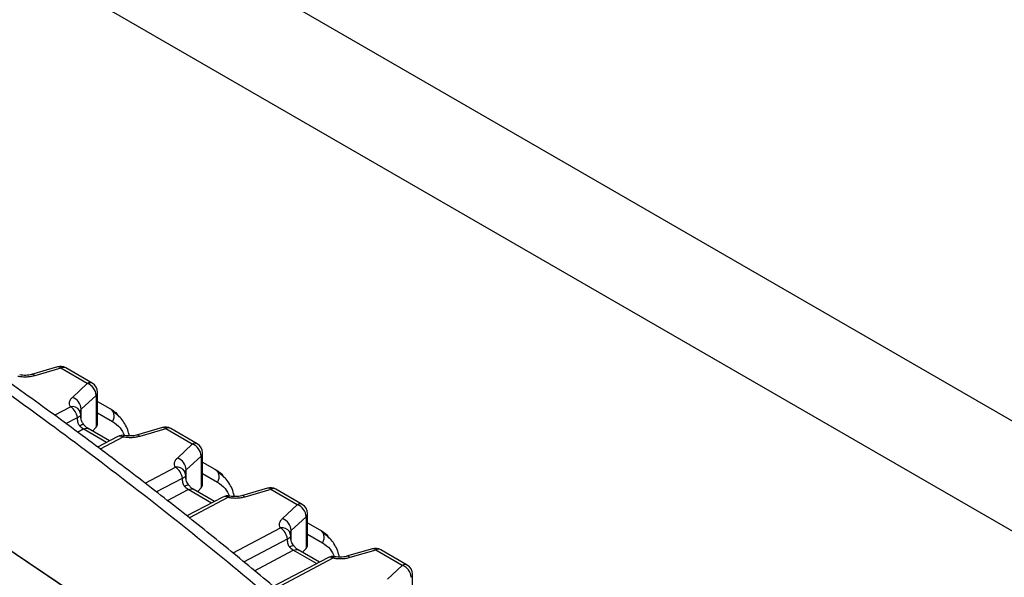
# Model space of a CAD drawing. Header units: inches. Extents: x 0.6 to 33.8, y 0 to 21.7.
# Tile 197 of 210: x 26.874 to 27.788, y 19.232 to 19.749. Entities that reach past the tile are written whole.
import ezdxf

# ---------------------------------------------------------------- set-up
doc = ezdxf.new("R2010")
doc.units = ezdxf.units.IN
doc.header["$MEASUREMENT"] = 0

msp = doc.modelspace()

# ---------------------------------------------------------------- linework, layer by layer
at = {"color": 7, "linetype": 'Continuous'}
for p, q in [((31.26474, 17.37384), (25.60788, 20.63947)), ((31.17635, 17.32282), (25.51949, 20.58845)), ((26.90943, 19.42695), (26.88545, 19.41991)), ((26.9125, 19.42571), (26.88852, 19.41867)), ((26.93714, 19.41149), (26.9125, 19.42571)), ((26.94176, 19.41181), (26.91712, 19.42603)), ((26.87443, 19.41955), (26.87457, 19.41951)), ((26.88545, 19.41991), (26.88524, 19.41984)), ((26.9233, 19.3986), (26.93714, 19.41149)), ((26.93152, 19.38755), (26.94536, 19.40044)), ((26.94536, 19.40044), (26.94536, 19.37104)), ((26.94668, 19.37407), (26.94668, 19.40328)), ((26.90658, 19.38209), (26.92155, 19.38998)), ((26.94668, 19.39487), (26.958, 19.38833)), ((26.91731, 19.37428), (26.92806, 19.37994)), ((26.93152, 19.37865), (26.93152, 19.38755)), ((26.94668, 19.3842), (26.96062, 19.37615)), ((26.94536, 19.37104), (26.94196, 19.36736)), ((27.00686, 19.3707), (26.98288, 19.36366)), ((26.92803, 19.36646), (26.93343, 19.3693)), ((26.95496, 19.35687), (26.93343, 19.3693)), ((26.95766, 19.35829), (26.93804, 19.36962)), ((26.96537, 19.36236), (26.94667, 19.3525)), ((26.97027, 19.36185), (26.94907, 19.35069)), ((26.97186, 19.36331), (26.972, 19.36326)), ((26.98288, 19.36366), (26.98267, 19.36359)), ((27.00994, 19.36946), (26.98596, 19.36242)), ((27.03458, 19.35524), (27.00994, 19.36946)), ((27.0392, 19.35556), (27.01456, 19.36978)), ((27.02073, 19.34235), (27.03458, 19.35524)), ((27.02895, 19.3313), (27.0428, 19.34419)), ((27.0428, 19.34419), (27.0428, 19.31479)), ((27.04412, 19.31782), (27.04412, 19.34703)), ((26.99087, 19.31891), (27.01898, 19.33373)), ((27.04412, 19.33862), (27.05543, 19.33208)), ((27.02895, 19.3224), (27.02895, 19.3313)), ((27.04412, 19.32795), (27.05805, 19.31991)), ((27.00117, 19.31088), (27.0255, 19.32369)), ((27.01148, 19.30284), (27.03086, 19.31305)), ((27.0524, 19.30062), (27.03086, 19.31305)), ((27.0551, 19.30205), (27.03548, 19.31337)), ((27.0428, 19.31479), (27.0394, 19.31111)), ((27.0693, 19.30706), (27.06944, 19.30701)), ((27.08032, 19.30741), (27.08011, 19.30734)), ((27.1043, 19.31445), (27.08032, 19.30741)), ((27.10737, 19.31321), (27.08339, 19.30617)), ((27.13201, 19.29899), (27.10737, 19.31321)), ((27.13663, 19.29931), (27.11199, 19.31353)), ((27.06281, 19.30611), (27.02966, 19.28864)), ((27.0677, 19.30561), (27.03197, 19.28678)), ((27.11817, 19.2861), (27.13201, 19.29899)), ((27.12639, 19.27505), (27.14024, 19.28794)), ((27.14024, 19.28794), (27.14024, 19.25854)), ((27.14155, 19.26157), (27.14155, 19.29079)), ((27.14155, 19.28237), (27.15287, 19.27583)), ((27.07237, 19.25427), (27.11642, 19.27748)), ((27.12639, 19.26615), (27.12639, 19.27505)), ((27.14155, 19.2717), (27.15549, 19.26366)), ((27.08232, 19.24605), (27.12293, 19.26744)), ((27.09225, 19.23781), (27.1283, 19.2568)), ((27.14983, 19.24437), (27.1283, 19.2568)), ((27.15254, 19.2458), (27.13292, 19.25712)), ((27.14024, 19.25854), (27.13684, 19.25486)), ((27.20174, 19.25821), (27.17775, 19.25117)), ((27.20481, 19.25697), (27.18083, 19.24993)), ((27.22945, 19.24274), (27.20481, 19.25697)), ((27.23407, 19.24306), (27.20943, 19.25729)), ((27.16025, 19.24986), (27.10978, 19.22327)), ((27.16514, 19.24936), (27.11206, 19.22139)), ((27.16674, 19.25081), (27.16688, 19.25076)), ((27.17775, 19.25117), (27.17754, 19.25109)), ((27.2156, 19.22985), (27.22945, 19.24274)), ((27.23899, 19.20532), (27.23899, 19.23454))]:
    msp.add_line(p, q, dxfattribs=at)
at = {"color": 7, "linetype": 'Continuous', "flags": 128}
for points in [[(27.41108, 18.86011), (27.29591, 18.94913), (27.18036, 19.03558), (27.06447, 19.11942), (26.9483, 19.2006), (26.8319, 19.27911), (26.71532, 19.35489), (26.59861, 19.42792), (26.48183, 19.49817), (26.36501, 19.56561), (26.24823, 19.6302), (26.13152, 19.69191), (26.01494, 19.75073), (25.89854, 19.80662), (25.78237, 19.85956), (25.66648, 19.90952), (25.55093, 19.95649), (25.43576, 20.00044)], [(27.4107, 18.86042), (27.29557, 18.94939), (27.18006, 19.0358), (27.06422, 19.1196), (26.94809, 19.20075), (26.83174, 19.27921), (26.7152, 19.35497), (26.59854, 19.42797), (26.4818, 19.49819), (26.36504, 19.56559), (26.2483, 19.63016), (26.13164, 19.69185), (26.0151, 19.75065), (25.89875, 19.80652), (25.78262, 19.85944), (25.66678, 19.9094), (25.55127, 19.95636), (25.43615, 20.0003)]]:
    msp.add_lwpolyline(points, dxfattribs=at)
at = {"color": 7, "linetype": 'Continuous'}
for centre, radius, start, end in [((26.9122, 19.41751), 0.00984, 60.00269, 106.35874), ((26.90995, 19.4238), 0.00319, 36.73746, 99.35969), ((26.9151, 19.42172), 0.00476, 64.87489, 123.04631), ((26.88596, 19.41676), 0.00319, 36.73723, 99.35916), ((26.93974, 19.4075), 0.00476, 64.87489, 123.04631), ((26.93312, 19.39991), 0.01226, 2.48405, 70.83123), ((26.93684, 19.40328), 0.00984, 0, 60.00269), ((26.91927, 19.38702), 0.01226, 2.48405, 70.83123), ((26.94272, 19.4034), 0.00397, 311.84076, 358.36231), ((26.92323, 19.38227), 0.00789, 32.88589, 102.27899), ((26.91347, 19.37761), 0.01478, 9.09023, 56.8449), ((26.92124, 19.38177), 0.00984, 5.10824, 29.06019), ((27.00964, 19.36126), 0.00984, 60.00269, 106.35874), ((27.00738, 19.36755), 0.00319, 36.73746, 99.35969), ((27.01253, 19.36547), 0.00476, 64.87489, 123.04631), ((26.96996, 19.35365), 0.00984, 78.85683, 117.78339), ((26.96738, 19.3578), 0.00498, 54.52991, 113.71808), ((26.9721, 19.36144), 0.00188, 97.12072, 167.39137), ((26.9834, 19.36051), 0.00319, 36.73723, 99.35916), ((27.03717, 19.35125), 0.00476, 64.87489, 123.04631), ((27.03055, 19.34366), 0.01226, 2.48405, 70.83123), ((27.03428, 19.34703), 0.00984, 0, 60.00269), ((27.04015, 19.34715), 0.00397, 311.84076, 358.36231), ((27.02066, 19.32602), 0.00789, 32.88589, 102.27899), ((27.0109, 19.32136), 0.01478, 9.09023, 56.8449), ((27.01671, 19.33077), 0.01226, 2.48405, 70.83123), ((27.01868, 19.32552), 0.00984, 5.10824, 29.06019), ((27.0674, 19.2974), 0.00984, 78.85683, 117.78339), ((27.06481, 19.30155), 0.00498, 54.52991, 113.71808), ((27.06953, 19.3052), 0.00188, 97.12072, 167.39137), ((27.08084, 19.30427), 0.00319, 36.73723, 99.35916), ((27.10707, 19.30501), 0.00984, 60.00269, 106.35874), ((27.10482, 19.31131), 0.00319, 36.73746, 99.35969), ((27.10997, 19.30922), 0.00476, 64.87489, 123.04631), ((27.13461, 19.295), 0.00476, 64.87489, 123.04631), ((27.12799, 19.28741), 0.01226, 2.48405, 70.83123), ((27.13171, 19.29079), 0.00984, 0, 60.00269), ((27.13759, 19.2909), 0.00397, 311.84076, 358.36231), ((27.11414, 19.27452), 0.01226, 2.48405, 70.83123), ((27.1181, 19.26978), 0.00789, 32.88589, 102.27899), ((27.10834, 19.26511), 0.01478, 9.09023, 56.8449), ((27.11612, 19.26928), 0.00984, 5.10824, 29.06019), ((27.20451, 19.24876), 0.00984, 60.00269, 106.35874), ((27.20225, 19.25506), 0.00319, 36.73746, 99.35969), ((27.20741, 19.25298), 0.00476, 64.87489, 123.04631), ((27.16483, 19.24115), 0.00984, 78.85683, 117.78339), ((27.16225, 19.2453), 0.00498, 54.52991, 113.71808), ((27.16697, 19.24895), 0.00188, 97.12072, 167.39137), ((27.17827, 19.24802), 0.00319, 36.73723, 99.35916), ((27.23205, 19.23875), 0.00476, 64.87489, 123.04631), ((27.22543, 19.23116), 0.01226, 2.48405, 70.83123), ((27.22915, 19.23454), 0.00984, 0, 60.00269), ((27.23503, 19.23465), 0.00397, 311.84076, 358.36231)]:
    msp.add_arc(centre, radius, start, end, dxfattribs=at)
for centre in [(26.93684, 19.37377), (27.03428, 19.31752), (27.13171, 19.26127)]:
    msp.add_ellipse(centre, major_axis=(0.00984, 0.00047), ratio=0.606667, start_param=5.730522, end_param=6.25412, dxfattribs=at)
for points, knots in [([(27.45183, 18.88383), (27.40666, 18.93102), (27.31657, 19.02513), (27.17396, 19.1568), (27.02663, 19.28081), (26.87404, 19.39653), (26.71654, 19.50406), (26.55412, 19.60336), (26.38681, 19.69441), (26.2147, 19.77715), (26.03782, 19.85163), (25.85623, 19.91751), (25.67021, 19.97555), (25.54308, 20.00684), (25.47933, 20.02253)], [0, 0, 0, 0, 0.0842686, 0.1680626, 0.2514548, 0.3344387, 0.4173371, 0.5000014, 0.5826646, 0.6655626, 0.748549, 0.8319399, 0.9157326, 1, 1, 1, 1]), ([(27.46905, 18.88192), (27.44495, 18.90745), (27.39893, 18.95621), (27.33117, 19.02358), (27.26904, 19.08284), (27.2128, 19.13427), (27.16285, 19.17832), (27.11714, 19.21735), (27.07333, 19.25368), (27.02831, 19.2899), (26.98132, 19.32655), (26.93137, 19.36426), (26.87869, 19.40266), (26.82563, 19.43993), (26.77536, 19.47399), (26.73051, 19.5034), (26.69001, 19.5292), (26.65079, 19.55354), (26.60037, 19.58398), (26.53507, 19.62186), (26.45293, 19.66696), (26.36543, 19.7121), (26.27792, 19.75436), (26.20869, 19.78571), (26.15752, 19.80785), (26.1203, 19.82352), (26.07884, 19.84045), (26.03012, 19.85965), (25.97334, 19.88109), (25.9098, 19.90388), (25.83968, 19.92761), (25.76316, 19.9519), (25.67889, 19.97667), (25.58682, 20.00167), (25.52235, 20.01706), (25.48892, 20.02504)], [0, 0, 0, 0, 0.045125, 0.086147, 0.123065, 0.155876, 0.184579, 0.209175, 0.233649, 0.258285, 0.284036, 0.310901, 0.339464, 0.368622, 0.395079, 0.418301, 0.438288, 0.457436, 0.478254, 0.514792, 0.55547, 0.599917, 0.642541, 0.681461, 0.698356, 0.714711, 0.733707, 0.756266, 0.782388, 0.812073, 0.843325, 0.877746, 0.915333, 0.956086, 1, 1, 1, 1]), ([(26.88852, 19.41867), (26.88734, 19.41837), (26.88494, 19.41777), (26.88096, 19.41741), (26.87683, 19.41746), (26.87417, 19.41789), (26.87283, 19.4181)], [0, 0, 0, 0, 0.244477, 0.494012, 0.746396, 1, 1, 1, 1]), ([(26.8853, 19.41985), (26.88448, 19.41965), (26.88285, 19.41924), (26.8801, 19.41901), (26.87727, 19.41906), (26.87542, 19.41937), (26.8745, 19.41952)], [0, 0, 0, 0, 0.247686, 0.497019, 0.747851, 1, 1, 1, 1]), ([(26.92155, 19.38998), (26.92122, 19.39072), (26.92056, 19.39222), (26.92067, 19.3945), (26.92151, 19.39668), (26.92271, 19.39797), (26.9233, 19.3986)], [0, 0, 0, 0, 0.253711, 0.508058, 0.758716, 1, 1, 1, 1]), ([(26.92806, 19.37994), (26.92862, 19.3802), (26.92978, 19.38074), (26.93067, 19.38143), (26.93078, 19.38182), (26.9308, 19.38188)], [0, 0, 0, 0, 0.432707, 0.905834, 1, 1, 1, 1]), ([(26.92988, 19.37239), (26.92955, 19.37289), (26.92886, 19.37391), (26.92836, 19.37579), (26.92811, 19.37784), (26.92808, 19.37923), (26.92806, 19.37994)], [0, 0, 0, 0, 0.228801, 0.469899, 0.72888, 1, 1, 1, 1]), ([(26.93026, 19.38529), (26.93026, 19.3854), (26.93025, 19.38584), (26.93062, 19.38663), (26.93121, 19.38723), (26.93152, 19.38755)], [0, 0, 0, 0, 0.140006, 0.540575, 1, 1, 1, 1]), ([(26.9308, 19.38188), (26.93097, 19.38213), (26.93116, 19.38239), (26.93104, 19.38263), (26.93103, 19.38265)], [0, 0, 0, 0, 0.942007, 1, 1, 1, 1]), ([(26.93375, 19.37352), (26.93337, 19.37405), (26.93256, 19.37519), (26.93141, 19.37804), (26.93108, 19.38034), (26.93085, 19.38194)], [0, 0, 0, 0, 0.210113, 0.453372, 1, 1, 1, 1]), ([(26.958, 19.38833), (26.9611, 19.38647), (26.96437, 19.3845), (26.96649, 19.3808), (26.9666, 19.3806)], [0, 0, 0, 0, 0.946558, 1, 1, 1, 1]), ([(26.97624, 19.36284), (26.97575, 19.36475), (26.9741, 19.37114), (26.96886, 19.37949), (26.96312, 19.38402), (26.96025, 19.38629)], [0, 0, 0, 0, 0.175116, 0.586508, 1, 1, 1, 1]), ([(26.92988, 19.37239), (26.93065, 19.37278), (26.93225, 19.37359), (26.93352, 19.37387), (26.93361, 19.37353), (26.93362, 19.37348)], [0, 0, 0, 0, 0.43723, 0.908666, 1, 1, 1, 1]), ([(26.93343, 19.3693), (26.93282, 19.3697), (26.93158, 19.3705), (26.93046, 19.37176), (26.92988, 19.37239)], [0, 0, 0, 0, 0.494108, 1, 1, 1, 1]), ([(26.93343, 19.3693), (26.93432, 19.36967), (26.93605, 19.37039), (26.93738, 19.36985), (26.93803, 19.36959)], [0, 0, 0, 0, 0.514608, 1, 1, 1, 1]), ([(26.93812, 19.36958), (26.93737, 19.37007), (26.93585, 19.37106), (26.93442, 19.37274), (26.9337, 19.37358)], [0, 0, 0, 0, 0.493994, 1, 1, 1, 1]), ([(26.96062, 19.37615), (26.9631, 19.37445), (26.96762, 19.37133), (26.97051, 19.36568), (26.97181, 19.36312)], [0, 0, 0, 0, 0.547062, 1, 1, 1, 1]), ([(26.98596, 19.36242), (26.98477, 19.36212), (26.98238, 19.36152), (26.97839, 19.36116), (26.97427, 19.36121), (26.9716, 19.36164), (26.97027, 19.36185)], [0, 0, 0, 0, 0.244477, 0.494012, 0.746396, 1, 1, 1, 1]), ([(26.98273, 19.36361), (26.98192, 19.3634), (26.98028, 19.36299), (26.97754, 19.36276), (26.9747, 19.36281), (26.97286, 19.36312), (26.97194, 19.36327)], [0, 0, 0, 0, 0.247686, 0.497019, 0.747851, 1, 1, 1, 1]), ([(27.01898, 19.33373), (27.01866, 19.33448), (27.018, 19.33597), (27.01811, 19.33825), (27.01895, 19.34043), (27.02014, 19.34172), (27.02073, 19.34235)], [0, 0, 0, 0, 0.253711, 0.508058, 0.758716, 1, 1, 1, 1]), ([(27.0255, 19.32369), (27.02605, 19.32395), (27.02722, 19.32449), (27.0281, 19.32519), (27.02822, 19.32557), (27.02823, 19.32563)], [0, 0, 0, 0, 0.432707, 0.905834, 1, 1, 1, 1]), ([(27.0277, 19.32904), (27.02769, 19.32915), (27.02768, 19.3296), (27.02806, 19.33038), (27.02864, 19.33098), (27.02895, 19.3313)], [0, 0, 0, 0, 0.140006, 0.540575, 1, 1, 1, 1]), ([(27.02823, 19.32563), (27.02841, 19.32588), (27.02859, 19.32615), (27.02847, 19.32639), (27.02847, 19.3264)], [0, 0, 0, 0, 0.942007, 1, 1, 1, 1]), ([(27.03118, 19.31727), (27.03081, 19.3178), (27.03, 19.31894), (27.02885, 19.32179), (27.02852, 19.3241), (27.02829, 19.32569)], [0, 0, 0, 0, 0.2101127, 0.453372, 1, 1, 1, 1]), ([(27.05543, 19.33208), (27.05853, 19.33022), (27.0618, 19.32825), (27.06393, 19.32455), (27.06404, 19.32436)], [0, 0, 0, 0, 0.946558, 1, 1, 1, 1]), ([(27.07368, 19.30659), (27.07319, 19.3085), (27.07154, 19.31489), (27.0663, 19.32325), (27.06056, 19.32777), (27.05769, 19.33004)], [0, 0, 0, 0, 0.175116, 0.586508, 1, 1, 1, 1]), ([(27.02732, 19.31614), (27.02698, 19.31664), (27.02629, 19.31766), (27.02579, 19.31954), (27.02554, 19.32159), (27.02551, 19.32298), (27.0255, 19.32369)], [0, 0, 0, 0, 0.228801, 0.469899, 0.72888, 1, 1, 1, 1]), ([(27.02732, 19.31614), (27.02809, 19.31653), (27.02969, 19.31734), (27.03096, 19.31763), (27.03105, 19.31728), (27.03106, 19.31723)], [0, 0, 0, 0, 0.4372303, 0.9086655, 1, 1, 1, 1]), ([(27.03086, 19.31305), (27.03025, 19.31345), (27.02902, 19.31425), (27.02789, 19.31551), (27.02732, 19.31614)], [0, 0, 0, 0, 0.494108, 1, 1, 1, 1]), ([(27.03555, 19.31333), (27.03481, 19.31382), (27.03329, 19.31481), (27.03186, 19.31649), (27.03113, 19.31734)], [0, 0, 0, 0, 0.493994, 1, 1, 1, 1]), ([(27.05805, 19.31991), (27.06053, 19.3182), (27.06506, 19.31509), (27.06794, 19.30943), (27.06925, 19.30687)], [0, 0, 0, 0, 0.547062, 1, 1, 1, 1]), ([(27.03086, 19.31305), (27.03175, 19.31342), (27.03349, 19.31414), (27.03482, 19.3136), (27.03546, 19.31334)], [0, 0, 0, 0, 0.514608, 1, 1, 1, 1]), ([(27.08339, 19.30617), (27.08221, 19.30588), (27.07981, 19.30527), (27.07583, 19.30491), (27.07171, 19.30496), (27.06904, 19.30539), (27.0677, 19.30561)], [0, 0, 0, 0, 0.244477, 0.494012, 0.746396, 1, 1, 1, 1]), ([(27.08017, 19.30736), (27.07935, 19.30715), (27.07772, 19.30674), (27.07497, 19.30651), (27.07214, 19.30656), (27.0703, 19.30687), (27.06937, 19.30702)], [0, 0, 0, 0, 0.247686, 0.497019, 0.747851, 1, 1, 1, 1]), ([(27.11642, 19.27748), (27.11609, 19.27823), (27.11543, 19.27972), (27.11554, 19.28201), (27.11638, 19.28418), (27.11758, 19.28547), (27.11817, 19.2861)], [0, 0, 0, 0, 0.253711, 0.508058, 0.758716, 1, 1, 1, 1]), ([(27.12513, 19.27279), (27.12513, 19.27291), (27.12512, 19.27335), (27.1255, 19.27413), (27.12608, 19.27473), (27.12639, 19.27505)], [0, 0, 0, 0, 0.140006, 0.540575, 1, 1, 1, 1]), ([(27.12567, 19.26938), (27.12585, 19.26963), (27.12603, 19.2699), (27.12591, 19.27014), (27.1259, 19.27015)], [0, 0, 0, 0, 0.942007, 1, 1, 1, 1]), ([(27.15287, 19.27583), (27.15597, 19.27397), (27.15924, 19.27201), (27.16136, 19.26831), (27.16148, 19.26811)], [0, 0, 0, 0, 0.946558, 1, 1, 1, 1]), ([(27.17112, 19.25034), (27.17062, 19.25225), (27.16897, 19.25864), (27.16373, 19.267), (27.158, 19.27153), (27.15512, 19.2738)], [0, 0, 0, 0, 0.175116, 0.586508, 1, 1, 1, 1]), ([(27.12293, 19.26744), (27.12349, 19.2677), (27.12466, 19.26825), (27.12554, 19.26894), (27.12565, 19.26932), (27.12567, 19.26938)], [0, 0, 0, 0, 0.432707, 0.905834, 1, 1, 1, 1]), ([(27.12476, 19.2599), (27.12442, 19.26039), (27.12373, 19.26141), (27.12323, 19.26329), (27.12298, 19.26534), (27.12295, 19.26673), (27.12293, 19.26744)], [0, 0, 0, 0, 0.228801, 0.469899, 0.72888, 1, 1, 1, 1]), ([(27.12476, 19.2599), (27.12553, 19.26028), (27.12713, 19.26109), (27.12839, 19.26138), (27.12848, 19.26104), (27.1285, 19.26098)], [0, 0, 0, 0, 0.4372303, 0.9086655, 1, 1, 1, 1]), ([(27.12862, 19.26102), (27.12824, 19.26155), (27.12743, 19.26269), (27.12628, 19.26554), (27.12595, 19.26785), (27.12573, 19.26945)], [0, 0, 0, 0, 0.210113, 0.453372, 1, 1, 1, 1]), ([(27.13299, 19.25708), (27.13224, 19.25757), (27.13073, 19.25856), (27.12929, 19.26024), (27.12857, 19.26109)], [0, 0, 0, 0, 0.493994, 1, 1, 1, 1]), ([(27.15549, 19.26366), (27.15797, 19.26195), (27.1625, 19.25884), (27.16538, 19.25318), (27.16668, 19.25062)], [0, 0, 0, 0, 0.547062, 1, 1, 1, 1]), ([(27.1283, 19.2568), (27.12769, 19.2572), (27.12646, 19.258), (27.12533, 19.25926), (27.12476, 19.2599)], [0, 0, 0, 0, 0.494108, 1, 1, 1, 1]), ([(27.1283, 19.2568), (27.12919, 19.25717), (27.13092, 19.25789), (27.13225, 19.25735), (27.1329, 19.25709)], [0, 0, 0, 0, 0.514608, 1, 1, 1, 1]), ([(27.18083, 19.24993), (27.17964, 19.24963), (27.17725, 19.24902), (27.17326, 19.24867), (27.16914, 19.24871), (27.16648, 19.24914), (27.16514, 19.24936)], [0, 0, 0, 0, 0.244477, 0.4940124, 0.7463963, 1, 1, 1, 1]), ([(27.1776, 19.25111), (27.17679, 19.2509), (27.17516, 19.25049), (27.17241, 19.25027), (27.16957, 19.25031), (27.16773, 19.25062), (27.16681, 19.25078)], [0, 0, 0, 0, 0.247686, 0.497019, 0.747851, 1, 1, 1, 1])]:
    msp.add_open_spline(points, degree=3, knots=knots, dxfattribs=at)
for points in [[(26.958, 19.38833), (26.95884, 19.38769), (26.96053, 19.3864), (26.96181, 19.38322), (26.96199, 19.37962), (26.96108, 19.37731), (26.96062, 19.37615)], [(27.05543, 19.33208), (27.05628, 19.33144), (27.05797, 19.33015), (27.05925, 19.32697), (27.05943, 19.32337), (27.05851, 19.32106), (27.05805, 19.31991)], [(27.15287, 19.27583), (27.15372, 19.27519), (27.1554, 19.2739), (27.15669, 19.27072), (27.15686, 19.26712), (27.15595, 19.26481), (27.15549, 19.26366)]]:
    msp.add_open_spline(points, degree=3, dxfattribs=at)

doc.saveas('drawing.dxf')
